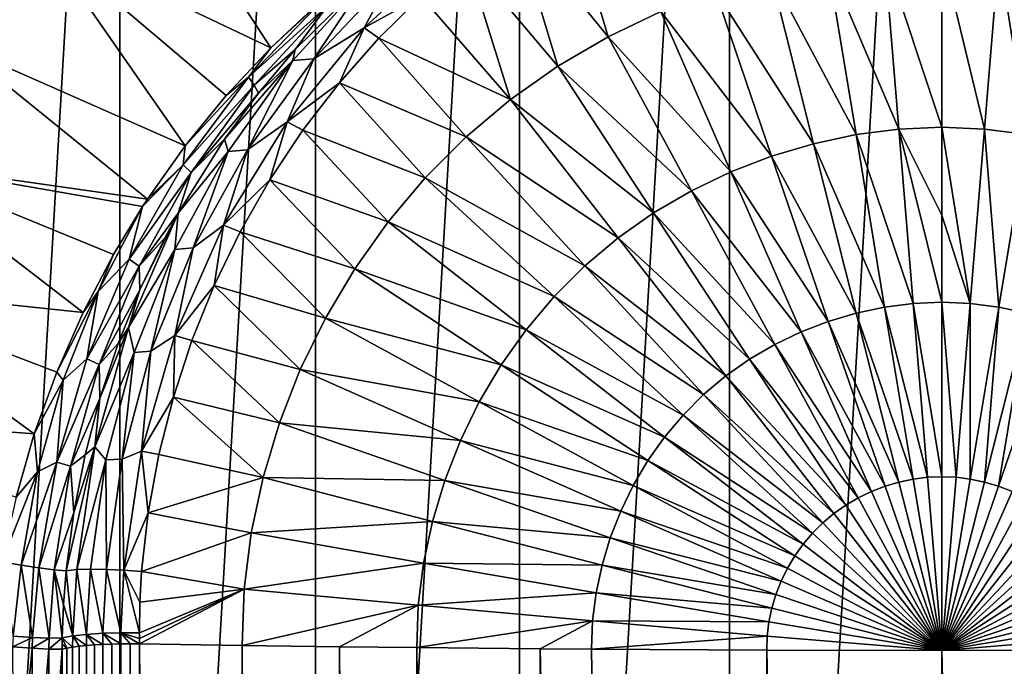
# Model space of a CAD drawing. Header units: metres. Extents: x -24 to 24, y -256 to 25.
# Tile 244 of 256: x -12 to 1, y 1 to 9. Entities that reach past the tile are written whole.
import ezdxf

# ---------------------------------------------------------------- set-up
doc = ezdxf.new("R2010")
doc.units = ezdxf.units.M
doc.layers.add('solid_DOMO_KURZ_SW0002', color=7, linetype='CONTINUOUS')

msp = doc.modelspace()

# ---------------------------------------------------------------- linework, layer by layer
at = {"layer": 'solid_DOMO_KURZ_SW0002'}
for points in [[(-2.754266, -23.589754), (0, 23.75), (0, -23.75)], [(-2.754266, -23.589754), (-2.754265, 23.589754), (0, 23.75)], [(0, 23.75), (2.754265, 23.589754), (0, -23.75)], [(-5.474641, -23.110405), (-5.47464, 23.110405), (-2.754265, 23.589754)], [(-2.754266, -23.589754), (-5.474641, -23.110405), (-2.754265, 23.589754)], [(2.754265, 23.589754), (2.754266, -23.589754), (0, -23.75)], [(-8.12075, -22.31851), (-8.12075, 22.31851), (-5.47464, 23.110405)], [(-5.474641, -23.110405), (-8.12075, -22.31851), (-5.47464, 23.110405)], [(-10.657049, -21.224745), (-10.657048, 21.224745), (-8.12075, 22.31851)], [(-8.12075, -22.31851), (-10.657049, -21.224745), (-8.12075, 22.31851)], [(-13.049229, -19.843893), (-13.049229, 19.843895), (-10.657048, 21.224745)], [(-10.657049, -21.224745), (-13.049229, -19.843893), (-10.657048, 21.224745)], [(-8.701678, 8.724977, 171.176529), (-10.446832, 11.407947, 169.842682), (-11.677403, 10.144742, 169.842682)], [(-8.701678, 8.724977, 171.176529), (-8.083434, 9.303952, 171.175613), (-10.446832, 11.407947, 169.842682)], [(-12.756199, 8.749681, 169.842682), (-11.677403, 10.144742, 169.842682), (-14.743877, 11.130702, 168.205948)], [(-4.896319, 10.786479, 171.291931), (-5.546958, 10.363211, 171.338394), (-4.325623, 8.868606, 171.303802)], [(-4.896319, 10.786479, 171.291931), (-4.325623, 8.868606, 171.303802), (-3.643983, 9.196095, 171.260635)], [(-5.546958, 10.363211, 171.338394), (-6.165727, 9.898358, 171.390656), (-4.977481, 8.487085, 171.354095)], [(-5.546958, 10.363211, 171.338394), (-4.977481, 8.487085, 171.354095), (-4.325623, 8.868606, 171.303802)], [(-9.812602, 7.452121, 171.17688), (-11.677403, 10.144742, 169.842682), (-12.756199, 8.749681, 169.842682)], [(-9.278824, 8.106821, 171.176941), (-8.701678, 8.724977, 171.176529), (-11.677403, 10.144742, 169.842682)], [(-9.812602, 7.452121, 171.17688), (-9.278824, 8.106821, 171.176941), (-11.677403, 10.144742, 169.842682)], [(-7.490358, 8.984321, 171.497406), (-6.750566, 9.393602, 171.448669), (-6.328822, 10.062613, 171.37207)], [(-7.137225, 9.649581, 171.365677), (-7.490358, 8.984321, 171.497406), (-6.328822, 10.062613, 171.37207)], [(-0.740236, 9.93504, 171.163406), (0, 7.695068, 171.238861), (0, 9.966744, 171.159241)], [(0.555574, 7.671106, 171.241989), (0.740236, 9.93504, 171.163406), (0, 9.966744, 171.159241)], [(0.555574, 7.671106, 171.241989), (0, 9.966744, 171.159241), (0, 7.695068, 171.238861)], [(-6.165727, 9.898358, 171.390656), (-6.750566, 9.393602, 171.448669), (-5.593507, 8.053291, 171.411255)], [(-6.165727, 9.898358, 171.390656), (-5.593507, 8.053291, 171.411255), (-4.977481, 8.487085, 171.354095)], [(-1.111562, 7.59936, 171.251389), (-1.481033, 9.839504, 171.175903), (-2.215955, 9.683186, 171.196457)], [(-0.555574, 7.671106, 171.241989), (-0.740236, 9.93504, 171.163406), (-1.481033, 9.839504, 171.175903)], [(-0.555574, 7.671106, 171.241989), (-1.481033, 9.839504, 171.175903), (-1.111562, 7.59936, 171.251389)], [(-0.555574, 7.671106, 171.241989), (0, 7.695068, 171.238861), (-0.740236, 9.93504, 171.163406)], [(1.111562, 7.599361, 171.251389), (0.740236, 9.93504, 171.163406), (0.555574, 7.671106, 171.241989)], [(1.111562, 7.599361, 171.251389), (1.481033, 9.839504, 171.175903), (0.740236, 9.93504, 171.163406)], [(-8.41534, 8.560273, 171.390121), (-8.140745, 8.581771, 171.492188), (-7.436873, 9.636761, 171.261871)], [(-8.41534, 8.560273, 171.390121), (-7.436873, 9.636761, 171.261871), (-8.382869, 8.702181, 171.323441)], [(-7.961918, 9.273252, 171.224243), (-8.382869, 8.702181, 171.323441), (-7.436873, 9.636761, 171.261871)], [(-7.137225, 9.649581, 171.365677), (-8.140745, 8.581771, 171.492188), (-7.490358, 8.984321, 171.497406)], [(-7.436873, 9.636761, 171.261871), (-8.140745, 8.581771, 171.492188), (-7.137225, 9.649581, 171.365677)], [(-1.663137, 7.482025, 171.266815), (-2.215955, 9.683186, 171.196457), (-2.938797, 9.46812, 171.224792)], [(-1.111562, 7.59936, 171.251389), (-2.215955, 9.683186, 171.196457), (-1.663137, 7.482025, 171.266815)], [(-2.205647, 7.320619, 171.288071), (-2.938797, 9.46812, 171.224792), (-3.643983, 9.196095, 171.260635)], [(-1.663137, 7.482025, 171.266815), (-2.938797, 9.46812, 171.224792), (-2.205647, 7.320619, 171.288071)], [(-8.988008, 8.346245, 171.199936), (-8.001971, 9.374659, 171.175461), (-8.701678, 8.724977, 171.176529)], [(-8.988008, 8.346245, 171.199936), (-7.961918, 9.273252, 171.224243), (-8.001971, 9.374659, 171.175461)], [(-8.701678, 8.724977, 171.176529), (-8.001971, 9.374659, 171.175461), (-8.083434, 9.303952, 171.175613)], [(-7.490358, 8.984321, 171.497406), (-7.299886, 8.850412, 171.512375), (-6.750566, 9.393602, 171.448669)], [(-6.750566, 9.393602, 171.448669), (-7.299886, 8.850412, 171.512375), (-5.593507, 8.053291, 171.411255)], [(-8.988008, 8.346245, 171.199936), (-8.915983, 8.241233, 171.270691), (-7.961918, 9.273252, 171.224243)], [(-7.961918, 9.273252, 171.224243), (-8.915983, 8.241233, 171.270691), (-8.382869, 8.702181, 171.323441)], [(-2.734906, 7.116479, 171.314972), (-3.643983, 9.196095, 171.260635), (-4.325623, 8.868606, 171.303802)], [(-2.205647, 7.320619, 171.288071), (-3.643983, 9.196095, 171.260635), (-2.734906, 7.116479, 171.314972)], [(-8.490273, 7.764207, 171.644318), (-7.811756, 8.270532, 171.581619), (-7.490358, 8.984321, 171.497406)], [(-8.140745, 8.581771, 171.492188), (-8.490273, 7.764207, 171.644318), (-7.490358, 8.984321, 171.497406)], [(-7.490358, 8.984321, 171.497406), (-7.811756, 8.270532, 171.581619), (-7.299886, 8.850412, 171.512375)], [(-7.299886, 8.850412, 171.512375), (-7.811756, 8.270532, 171.581619), (-6.168411, 7.569707, 171.47496)], [(-7.299886, 8.850412, 171.512375), (-6.168411, 7.569707, 171.47496), (-5.593507, 8.053291, 171.411255)], [(-3.246499, 6.870718, 171.347366), (-4.325623, 8.868606, 171.303802), (-4.977481, 8.487085, 171.354095)], [(-2.734906, 7.116479, 171.314972), (-4.325623, 8.868606, 171.303802), (-3.246499, 6.870718, 171.347366)], [(-10.301071, 6.763355, 171.176376), (-12.756199, 8.749681, 169.842682), (-13.669196, 7.240898, 169.842682)], [(-10.301071, 6.763355, 171.176376), (-9.812602, 7.452121, 171.17688), (-12.756199, 8.749681, 169.842682)], [(-8.988008, 8.346245, 171.199936), (-8.701678, 8.724977, 171.176529), (-9.278824, 8.106821, 171.176941)], [(-8.915983, 8.241233, 171.270691), (-8.859983, 8.137816, 171.36351), (-8.382869, 8.702181, 171.323441)], [(-8.41534, 8.560273, 171.390121), (-8.382869, 8.702181, 171.323441), (-8.859983, 8.137816, 171.36351)], [(-8.41534, 8.560273, 171.390121), (-8.859983, 8.137816, 171.36351), (-9.302205, 7.54158, 171.407745)], [(-9.254091, 7.379467, 171.53421), (-8.41534, 8.560273, 171.390121), (-9.302205, 7.54158, 171.407745)], [(-9.254091, 7.379467, 171.53421), (-9.001821, 7.403415, 171.635635), (-8.41534, 8.560273, 171.390121)], [(-8.140745, 8.581771, 171.492188), (-9.001821, 7.403415, 171.635635), (-8.490273, 7.764207, 171.644318)], [(-8.41534, 8.560273, 171.390121), (-9.001821, 7.403415, 171.635635), (-8.140745, 8.581771, 171.492188)], [(-3.735744, 6.584406, 171.385101), (-4.977481, 8.487085, 171.354095), (-5.593507, 8.053291, 171.411255)], [(-3.246499, 6.870718, 171.347366), (-4.977481, 8.487085, 171.354095), (-3.735744, 6.584406, 171.385101)], [(-9.836853, 7.208849, 171.233871), (-8.988008, 8.346245, 171.199936), (-9.812602, 7.452121, 171.17688)], [(-9.836853, 7.208849, 171.233871), (-8.915983, 8.241233, 171.270691), (-8.988008, 8.346245, 171.199936)], [(-8.988008, 8.346245, 171.199936), (-9.278824, 8.106821, 171.176941), (-9.812602, 7.452121, 171.17688)], [(-9.836853, 7.208849, 171.233871), (-9.733488, 7.107955, 171.328781), (-8.915983, 8.241233, 171.270691)], [(-8.915983, 8.241233, 171.270691), (-9.733488, 7.107955, 171.328781), (-8.859983, 8.137816, 171.36351)], [(-8.490273, 7.764207, 171.644318), (-8.283859, 7.656342, 171.656052), (-7.811756, 8.270532, 171.581619)], [(-7.811756, 8.270532, 171.581619), (-8.283859, 7.656342, 171.656052), (-6.698144, 7.039859, 171.544739)], [(-7.811756, 8.270532, 171.581619), (-6.698144, 7.039859, 171.544739), (-6.168411, 7.569707, 171.47496)], [(-9.733488, 7.107955, 171.328781), (-9.302205, 7.54158, 171.407745), (-8.859983, 8.137816, 171.36351)], [(-4.198104, 6.258858, 171.427994), (-5.593507, 8.053291, 171.411255), (-6.168411, 7.569707, 171.47496)], [(-3.735744, 6.584406, 171.385101), (-5.593507, 8.053291, 171.411255), (-4.198104, 6.258858, 171.427994)], [(-9.313276, 6.425645, 171.809219), (-8.713522, 7.011111, 171.735153), (-8.490273, 7.764207, 171.644318)], [(-9.001821, 7.403415, 171.635635), (-9.313276, 6.425645, 171.809219), (-8.490273, 7.764207, 171.644318)], [(-8.490273, 7.764207, 171.644318), (-8.713522, 7.011111, 171.735153), (-8.283859, 7.656342, 171.656052)], [(-0.555574, 7.671106, 171.241989), (-1.111562, 7.59936, 171.251389), (-0.37053, 5.410729, 171.382629)], [(-0.555574, 7.671106, 171.241989), (0, 6.552762, 171.302414), (0, 7.695068, 171.238861)], [(-0.555574, 7.671106, 171.241989), (0, 5.426497, 171.380554), (0, 6.552762, 171.302414)], [(-0.555574, 7.671106, 171.241989), (-0.37053, 5.410729, 171.382629), (0, 5.426497, 171.380554)], [(0, 7.695068, 171.238861), (0, 6.552762, 171.302414), (0.37053, 5.410729, 171.382629)], [(0.555574, 7.671106, 171.241989), (0, 7.695068, 171.238861), (0.37053, 5.410729, 171.382629)], [(0.555574, 7.671106, 171.241989), (0.37053, 5.410729, 171.382629), (0.741332, 5.36286, 171.388901)], [(1.111562, 7.599361, 171.251389), (0.555574, 7.671106, 171.241989), (0.741332, 5.36286, 171.388901)], [(-9.254091, 7.379467, 171.53421), (-9.302205, 7.54158, 171.407745), (-9.900978, 6.582527, 171.482269)], [(-9.733488, 7.107955, 171.328781), (-9.900978, 6.582527, 171.482269), (-9.302205, 7.54158, 171.407745)], [(-8.283859, 7.656342, 171.656052), (-8.713522, 7.011111, 171.735153), (-7.179883, 6.468224, 171.62001)], [(-8.283859, 7.656342, 171.656052), (-7.179883, 6.468224, 171.62001), (-6.698144, 7.039859, 171.544739)], [(-4.629604, 5.895932, 171.4758), (-6.168411, 7.569707, 171.47496), (-6.698144, 7.039859, 171.544739)], [(-4.198104, 6.258858, 171.427994), (-6.168411, 7.569707, 171.47496), (-4.629604, 5.895932, 171.4758)], [(-1.111562, 7.59936, 171.251389), (-1.663137, 7.482025, 171.266815), (-0.741332, 5.36286, 171.388901)], [(-1.111562, 7.59936, 171.251389), (-0.741332, 5.36286, 171.388901), (-0.37053, 5.410729, 171.382629)], [(1.111562, 7.599361, 171.251389), (0.741332, 5.36286, 171.388901), (1.109191, 5.284599, 171.3992)], [(-9.836853, 7.208849, 171.233871), (-9.812602, 7.452121, 171.17688), (-10.301071, 6.763355, 171.176376)], [(-1.663137, 7.482025, 171.266815), (-2.205647, 7.320619, 171.288071), (-1.109191, 5.284598, 171.3992)], [(-1.663137, 7.482025, 171.266815), (-1.109191, 5.284598, 171.3992), (-0.741332, 5.36286, 171.388901)], [(-9.943421, 6.111023, 171.691498), (-9.709659, 6.13273, 171.793015), (-9.254091, 7.379467, 171.53421)], [(-9.943421, 6.111023, 171.691498), (-9.254091, 7.379467, 171.53421), (-9.900978, 6.582527, 171.482269)], [(-9.001821, 7.403415, 171.635635), (-9.709659, 6.13273, 171.793015), (-9.313276, 6.425645, 171.809219)], [(-9.254091, 7.379467, 171.53421), (-9.709659, 6.13273, 171.793015), (-9.001821, 7.403415, 171.635635)], [(-2.205647, 7.320619, 171.288071), (-2.734906, 7.116479, 171.314972), (-1.471003, 5.176956, 171.413376)], [(-2.205647, 7.320619, 171.288071), (-1.471003, 5.176956, 171.413376), (-1.109191, 5.284598, 171.3992)], [(-11.13502, 5.293879, 171.173996), (-13.669196, 7.240898, 169.842682), (-14.40453, 5.638002, 169.842682)], [(-10.363708, 6.66749, 171.17627), (-10.301071, 6.763355, 171.176376), (-13.669196, 7.240898, 169.842682)], [(-10.742453, 6.043049, 171.175415), (-10.363708, 6.66749, 171.17627), (-13.669196, 7.240898, 169.842682)], [(-11.13502, 5.293879, 171.173996), (-10.742453, 6.043049, 171.175415), (-13.669196, 7.240898, 169.842682)], [(-10.538626, 5.983136, 171.276688), (-9.836853, 7.208849, 171.233871), (-10.363708, 6.66749, 171.17627)], [(-10.538626, 5.983136, 171.276688), (-9.733488, 7.107955, 171.328781), (-9.836853, 7.208849, 171.233871)], [(-9.836853, 7.208849, 171.233871), (-10.301071, 6.763355, 171.176376), (-10.363708, 6.66749, 171.17627)], [(-10.538626, 5.983136, 171.276688), (-10.406092, 5.893397, 171.397247), (-9.733488, 7.107955, 171.328781)], [(-9.733488, 7.107955, 171.328781), (-10.406092, 5.893397, 171.397247), (-9.900978, 6.582527, 171.482269)], [(-5.027205, 5.498274, 171.528168), (-6.698144, 7.039859, 171.544739), (-7.179883, 6.468224, 171.62001)], [(-4.629604, 5.895932, 171.4758), (-6.698144, 7.039859, 171.544739), (-5.027205, 5.498274, 171.528168)], [(-2.734906, 7.116479, 171.314972), (-3.246499, 6.870718, 171.347366), (-1.823979, 5.04082, 171.431305)], [(-2.734906, 7.116479, 171.314972), (-1.823979, 5.04082, 171.431305), (-1.471003, 5.176956, 171.413376)], [(-9.313276, 6.425645, 171.809219), (-9.097888, 6.339204, 171.818268), (-8.713522, 7.011111, 171.735153)], [(-8.713522, 7.011111, 171.735153), (-9.097888, 6.339204, 171.818268), (-7.611589, 5.859776, 171.700104)], [(-8.713522, 7.011111, 171.735153), (-7.611589, 5.859776, 171.700104), (-7.179883, 6.468224, 171.62001)], [(-3.246499, 6.870718, 171.347366), (-3.735744, 6.584406, 171.385101), (-2.165175, 4.87693, 171.452896)], [(-3.246499, 6.870718, 171.347366), (-2.165175, 4.87693, 171.452896), (-1.823979, 5.04082, 171.431305)], [(-10.937686, 5.565141, 171.196686), (-10.363708, 6.66749, 171.17627), (-10.742453, 6.043049, 171.175415)], [(-10.538626, 5.983136, 171.276688), (-10.363708, 6.66749, 171.17627), (-10.937686, 5.565141, 171.196686)], [(-10.544218, 5.099659, 171.668121), (-9.900978, 6.582527, 171.482269), (-10.397255, 5.587843, 171.563187)], [(-9.943421, 6.111023, 171.691498), (-9.900978, 6.582527, 171.482269), (-10.544218, 5.099659, 171.668121)], [(-10.406092, 5.893397, 171.397247), (-10.072849, 6.263824, 171.507828), (-9.900978, 6.582527, 171.482269)], [(-9.900978, 6.582527, 171.482269), (-10.072849, 6.263824, 171.507828), (-10.397255, 5.587843, 171.563187)], [(-3.735744, 6.584406, 171.385101), (-4.198104, 6.258858, 171.427994), (-2.49147, 4.685996, 171.478058)], [(-3.735744, 6.584406, 171.385101), (-2.49147, 4.685996, 171.478058), (-2.165175, 4.87693, 171.452896)], [(0, 6.552762, 171.302414), (0, 5.426497, 171.380554), (0.37053, 5.410729, 171.382629)], [(-9.94645, 4.993062, 171.988312), (-9.435027, 5.644361, 171.904831), (-9.313276, 6.425645, 171.809219)], [(-9.709659, 6.13273, 171.793015), (-9.94645, 4.993062, 171.988312), (-9.313276, 6.425645, 171.809219)], [(-9.313276, 6.425645, 171.809219), (-9.435027, 5.644361, 171.904831), (-9.097888, 6.339204, 171.818268)], [(-5.388783, 5.069245, 171.584656), (-7.179883, 6.468224, 171.62001), (-7.611589, 5.859776, 171.700104)], [(-5.027205, 5.498274, 171.528168), (-7.179883, 6.468224, 171.62001), (-5.388783, 5.069245, 171.584656)], [(-10.406092, 5.893397, 171.397247), (-10.397255, 5.587843, 171.563187), (-10.072849, 6.263824, 171.507828)], [(-9.097888, 6.339204, 171.818268), (-9.435027, 5.644361, 171.904831), (-7.991526, 5.219505, 171.784393)], [(-9.097888, 6.339204, 171.818268), (-7.991526, 5.219505, 171.784393), (-7.611589, 5.859776, 171.700104)], [(-4.198104, 6.258858, 171.427994), (-4.629604, 5.895932, 171.4758), (-2.799836, 4.468891, 171.506653)], [(-4.198104, 6.258858, 171.427994), (-2.799836, 4.468891, 171.506653), (-2.49147, 4.685996, 171.478058)], [(-9.709659, 6.13273, 171.793015), (-10.254958, 4.788578, 171.961517), (-9.94645, 4.993062, 171.988312)], [(-9.943421, 6.111023, 171.691498), (-10.254958, 4.788578, 171.961517), (-9.709659, 6.13273, 171.793015)], [(-10.937686, 5.565141, 171.196686), (-10.742453, 6.043049, 171.175415), (-11.13502, 5.293879, 171.173996)], [(-10.474722, 4.772737, 171.85936), (-9.943421, 6.111023, 171.691498), (-10.544218, 5.099659, 171.668121)], [(-10.474722, 4.772737, 171.85936), (-10.254958, 4.788578, 171.961517), (-9.943421, 6.111023, 171.691498)], [(-11.08661, 4.689773, 171.327393), (-10.406092, 5.893397, 171.397247), (-10.538626, 5.983136, 171.276688)], [(-11.08661, 4.689773, 171.327393), (-10.538626, 5.983136, 171.276688), (-10.937686, 5.565141, 171.196686)], [(-11.08661, 4.689773, 171.327393), (-10.928251, 4.61727, 171.474625), (-10.406092, 5.893397, 171.397247)], [(-10.406092, 5.893397, 171.397247), (-10.928251, 4.61727, 171.474625), (-10.397255, 5.587843, 171.563187)], [(-4.629604, 5.895932, 171.4758), (-5.027205, 5.498274, 171.528168), (-3.087625, 4.226855, 171.538544)], [(-4.629604, 5.895932, 171.4758), (-3.087625, 4.226855, 171.538544), (-2.799836, 4.468891, 171.506653)], [(-5.712803, 4.612582, 171.644775), (-7.611589, 5.859776, 171.700104), (-7.991526, 5.219505, 171.784393)], [(-5.388783, 5.069245, 171.584656), (-7.611589, 5.859776, 171.700104), (-5.712803, 4.612582, 171.644775)], [(-11.767582, 3.719489, 171.169571), (-14.40453, 5.638002, 169.842682), (-14.952641, 3.961826, 169.842682)], [(-11.477166, 4.518535, 171.172089), (-11.13502, 5.293879, 171.173996), (-14.40453, 5.638002, 169.842682)], [(-11.767582, 3.719489, 171.169571), (-11.477166, 4.518535, 171.172089), (-14.40453, 5.638002, 169.842682)], [(-9.94645, 4.993062, 171.988312), (-9.723983, 4.928857, 171.994553), (-9.435027, 5.644361, 171.904831)], [(-9.435027, 5.644361, 171.904831), (-9.723983, 4.928857, 171.994553), (-8.317864, 4.552078, 171.872238)], [(-9.435027, 5.644361, 171.904831), (-8.317864, 4.552078, 171.872238), (-7.991526, 5.219505, 171.784393)], [(-10.937686, 5.565141, 171.196686), (-11.13502, 5.293879, 171.173996), (-11.477166, 4.518535, 171.172089)], [(-11.392631, 4.41332, 171.221695), (-10.937686, 5.565141, 171.196686), (-11.477166, 4.518535, 171.172089)], [(-11.08661, 4.689773, 171.327393), (-10.937686, 5.565141, 171.196686), (-11.392631, 4.41332, 171.221695)], [(-10.928251, 4.61727, 171.474625), (-10.678818, 4.890928, 171.621735), (-10.397255, 5.587843, 171.563187)], [(-10.544218, 5.099659, 171.668121), (-10.397255, 5.587843, 171.563187), (-10.678818, 4.890928, 171.621735)], [(-5.027205, 5.498274, 171.528168), (-5.388783, 5.069245, 171.584656), (-3.352805, 3.96165, 171.573456)], [(-5.027205, 5.498274, 171.528168), (-3.352805, 3.96165, 171.573456), (-3.087625, 4.226855, 171.538544)], [(-0.37053, 5.410729, 171.382629), (-0.741332, 5.36286, 171.388901), (-0.185244, 3.155606, 171.585281)], [(-0.37053, 5.410729, 171.382629), (0, 3.162734, 171.58432), (0, 5.426497, 171.380554)], [(-0.37053, 5.410729, 171.382629), (-0.185244, 3.155606, 171.585281), (0, 3.162734, 171.58432)], [(0, 5.426497, 171.380554), (0, 3.162734, 171.58432), (0.185244, 3.155606, 171.585281)], [(0.37053, 5.410729, 171.382629), (0, 5.426497, 171.380554), (0.185244, 3.155606, 171.585281)], [(0.37053, 5.410729, 171.382629), (0.185244, 3.155606, 171.585281), (0.370624, 3.131666, 171.588425)], [(0.741332, 5.36286, 171.388901), (0.37053, 5.410729, 171.382629), (0.370624, 3.131666, 171.588425)], [(-1.109191, 5.284598, 171.3992), (-1.471003, 5.176956, 171.413376), (-0.554531, 3.092538, 171.593582)], [(-0.741332, 5.36286, 171.388901), (-1.109191, 5.284598, 171.3992), (-0.370624, 3.131666, 171.588425)], [(-1.109191, 5.284598, 171.3992), (-0.554531, 3.092538, 171.593582), (-0.370624, 3.131666, 171.588425)], [(-0.741332, 5.36286, 171.388901), (-0.370624, 3.131666, 171.588425), (-0.185244, 3.155606, 171.585281)], [(0.741332, 5.36286, 171.388901), (0.370624, 3.131666, 171.588425), (0.554531, 3.092538, 171.593582)], [(1.109191, 5.284599, 171.3992), (0.741332, 5.36286, 171.388901), (0.554531, 3.092538, 171.593582)], [(1.109191, 5.284599, 171.3992), (0.554531, 3.092538, 171.593582), (0.735415, 3.038724, 171.600662)], [(1.471003, 5.176957, 171.413376), (1.109191, 5.284599, 171.3992), (0.735415, 3.038724, 171.600662)], [(-5.997958, 4.13203, 171.708023), (-7.991526, 5.219505, 171.784393), (-8.317864, 4.552078, 171.872238)], [(-5.712803, 4.612582, 171.644775), (-7.991526, 5.219505, 171.784393), (-5.997958, 4.13203, 171.708023)], [(-1.471003, 5.176956, 171.413376), (-1.823979, 5.04082, 171.431305), (-0.735415, 3.038724, 171.600662)], [(-1.471003, 5.176956, 171.413376), (-0.735415, 3.038724, 171.600662), (-0.554531, 3.092538, 171.593582)], [(1.471003, 5.176957, 171.413376), (0.735415, 3.038724, 171.600662), (0.911883, 2.970668, 171.609634)], [(-10.984623, 3.549135, 171.864487), (-10.544218, 5.099659, 171.668121), (-10.916178, 4.17573, 171.683243)], [(-10.474722, 4.772737, 171.85936), (-10.544218, 5.099659, 171.668121), (-10.984623, 3.549135, 171.864487)], [(-10.544218, 5.099659, 171.668121), (-10.678818, 4.890928, 171.621735), (-10.916178, 4.17573, 171.683243)], [(-10.379347, 3.492072, 172.17836), (-9.963499, 4.195619, 172.087082), (-9.94645, 4.993062, 171.988312)], [(-10.254958, 4.788578, 171.961517), (-10.379347, 3.492072, 172.17836), (-9.94645, 4.993062, 171.988312)], [(-9.94645, 4.993062, 171.988312), (-9.963499, 4.195619, 172.087082), (-9.723983, 4.928857, 171.994553)], [(-5.388783, 5.069245, 171.584656), (-5.712803, 4.612582, 171.644775), (-3.59396, 3.67552, 171.61113)], [(-5.388783, 5.069245, 171.584656), (-3.59396, 3.67552, 171.61113), (-3.352805, 3.96165, 171.573456)], [(-1.823979, 5.04082, 171.431305), (-2.165175, 4.87693, 171.452896), (-0.911883, 2.970668, 171.609634)], [(-1.823979, 5.04082, 171.431305), (-0.911883, 2.970668, 171.609634), (-0.735415, 3.038724, 171.600662)], [(-10.928251, 4.61727, 171.474625), (-10.916178, 4.17573, 171.683243), (-10.678818, 4.890928, 171.621735)], [(-9.723983, 4.928857, 171.994553), (-9.963499, 4.195619, 172.087082), (-8.588584, 3.861989, 171.963074)], [(-9.723983, 4.928857, 171.994553), (-8.588584, 3.861989, 171.963074), (-8.317864, 4.552078, 171.872238)], [(-2.165175, 4.87693, 171.452896), (-2.49147, 4.685996, 171.478058), (-1.082461, 2.888737, 171.620422)], [(-2.165175, 4.87693, 171.452896), (-1.082461, 2.888737, 171.620422), (-0.911883, 2.970668, 171.609634)], [(-10.841039, 3.383356, 172.03566), (-10.474722, 4.772737, 171.85936), (-10.984623, 3.549135, 171.864487)], [(-10.841039, 3.383356, 172.03566), (-10.630231, 3.390756, 172.138824), (-10.474722, 4.772737, 171.85936)], [(-10.254958, 4.788578, 171.961517), (-10.630231, 3.390756, 172.138824), (-10.379347, 3.492072, 172.17836)], [(-10.474722, 4.772737, 171.85936), (-10.630231, 3.390756, 172.138824), (-10.254958, 4.788578, 171.961517)], [(-11.476908, 3.348962, 171.384811), (-10.928251, 4.61727, 171.474625), (-11.08661, 4.689773, 171.327393)], [(-11.476908, 3.348962, 171.384811), (-11.08661, 4.689773, 171.327393), (-11.392631, 4.41332, 171.221695)], [(-11.476908, 3.348962, 171.384811), (-11.296994, 3.298656, 171.559448), (-10.928251, 4.61727, 171.474625)], [(-10.928251, 4.61727, 171.474625), (-11.296994, 3.298656, 171.559448), (-10.916178, 4.17573, 171.683243)], [(-5.712803, 4.612582, 171.644775), (-5.997958, 4.13203, 171.708023), (-3.810063, 3.370955, 171.65123)], [(-5.712803, 4.612582, 171.644775), (-3.810063, 3.370955, 171.65123), (-3.59396, 3.67552, 171.61113)], [(-2.49147, 4.685996, 171.478058), (-2.799836, 4.468891, 171.506653), (-1.245591, 2.793287, 171.632996)], [(-2.49147, 4.685996, 171.478058), (-1.245591, 2.793287, 171.632996), (-1.082461, 2.888737, 171.620422)], [(-11.392631, 4.41332, 171.221695), (-11.477166, 4.518535, 171.172089), (-11.767582, 3.719489, 171.169571)], [(-6.242874, 3.631096, 171.773972), (-8.317864, 4.552078, 171.872238), (-8.588584, 3.861989, 171.963074)], [(-5.997958, 4.13203, 171.708023), (-8.317864, 4.552078, 171.872238), (-6.242874, 3.631096, 171.773972)], [(-11.725852, 3.225518, 171.250793), (-11.392631, 4.41332, 171.221695), (-11.767582, 3.719489, 171.169571)], [(-11.476908, 3.348962, 171.384811), (-11.392631, 4.41332, 171.221695), (-11.725852, 3.225518, 171.250793)], [(-2.799836, 4.468891, 171.506653), (-3.087625, 4.226855, 171.538544), (-1.399758, 2.684752, 171.647278)], [(-2.799836, 4.468891, 171.506653), (-1.399758, 2.684752, 171.647278), (-1.245591, 2.793287, 171.632996)], [(-3.087625, 4.226855, 171.538544), (-3.352805, 3.96165, 171.573456), (-1.543639, 2.563751, 171.663223)], [(-3.087625, 4.226855, 171.538544), (-1.543639, 2.563751, 171.663223), (-1.399758, 2.684752, 171.647278)], [(-11.296994, 3.298656, 171.559448), (-11.108394, 3.444519, 171.747528), (-10.916178, 4.17573, 171.683243)], [(-10.984623, 3.549135, 171.864487), (-10.916178, 4.17573, 171.683243), (-11.108394, 3.444519, 171.747528)], [(-10.379347, 3.492072, 172.17836), (-10.152275, 3.448693, 172.181976), (-9.963499, 4.195619, 172.087082)], [(-9.963499, 4.195619, 172.087082), (-10.152275, 3.448693, 172.181976), (-8.801499, 3.153928, 172.05629)], [(-9.963499, 4.195619, 172.087082), (-8.801499, 3.153928, 172.05629), (-8.588584, 3.861989, 171.963074)], [(-5.997958, 4.13203, 171.708023), (-6.242874, 3.631096, 171.773972), (-4.000241, 3.050457, 171.69342)], [(-5.997958, 4.13203, 171.708023), (-4.000241, 3.050457, 171.69342), (-3.810063, 3.370955, 171.65123)], [(-12.005054, 2.899054, 171.166367), (-11.767582, 3.719489, 171.169571), (-14.952641, 3.961826, 169.842682)], [(-3.352805, 3.96165, 171.573456), (-3.59396, 3.67552, 171.61113), (-1.676217, 2.431165, 171.680679)], [(-3.352805, 3.96165, 171.573456), (-1.676217, 2.431165, 171.680679), (-1.543639, 2.563751, 171.663223)], [(-6.446034, 3.113158, 171.842148), (-8.588584, 3.861989, 171.963074), (-8.801499, 3.153928, 172.05629)], [(-6.242874, 3.631096, 171.773972), (-8.588584, 3.861989, 171.963074), (-6.446034, 3.113158, 171.842148)], [(-11.725852, 3.225518, 171.250793), (-11.767582, 3.719489, 171.169571), (-12.005054, 2.899054, 171.166367)], [(-6.242874, 3.631096, 171.773972), (-6.446034, 3.113158, 171.842148), (-4.163577, 2.716366, 171.737396)], [(-6.242874, 3.631096, 171.773972), (-4.163577, 2.716366, 171.737396), (-4.000241, 3.050457, 171.69342)], [(-3.59396, 3.67552, 171.61113), (-3.810063, 3.370955, 171.65123), (-1.796784, 2.288116, 171.699509)], [(-3.59396, 3.67552, 171.61113), (-1.796784, 2.288116, 171.699509), (-1.676217, 2.431165, 171.680679)], [(-10.984623, 3.549135, 171.864487), (-11.353654, 1.943287, 171.883713), (-11.215572, 1.956681, 172.069489)], [(-10.984623, 3.549135, 171.864487), (-11.254499, 2.699537, 171.814423), (-11.353654, 1.943287, 171.883713)], [(-10.984623, 3.549135, 171.864487), (-11.108394, 3.444519, 171.747528), (-11.254499, 2.699537, 171.814423)], [(-10.841039, 3.383356, 172.03566), (-10.984623, 3.549135, 171.864487), (-11.215572, 1.956681, 172.069489)], [(-10.630231, 3.390756, 172.138824), (-10.605229, 1.949088, 172.376953), (-10.379347, 3.492072, 172.17836)], [(-10.379347, 3.492072, 172.17836), (-10.605229, 1.949088, 172.376953), (-10.289433, 2.692433, 172.278824)], [(-10.379347, 3.492072, 172.17836), (-10.289433, 2.692433, 172.278824), (-10.152275, 3.448693, 172.181976)], [(-10.152275, 3.448693, 172.181976), (-10.289433, 2.692433, 172.278824), (-8.801499, 3.153928, 172.05629)], [(-11.476908, 3.348962, 171.384811), (-11.936514, 2.015512, 171.283325), (-11.708555, 1.980613, 171.447769)], [(-11.476908, 3.348962, 171.384811), (-11.725852, 3.225518, 171.250793), (-11.936514, 2.015512, 171.283325)], [(-11.476908, 3.348962, 171.384811), (-11.708555, 1.980613, 171.447769), (-11.296994, 3.298656, 171.559448)], [(-11.296994, 3.298656, 171.559448), (-11.254499, 2.699537, 171.814423), (-11.108394, 3.444519, 171.747528)], [(-10.841039, 3.383356, 172.03566), (-11.215572, 1.956681, 172.069489), (-11.037974, 1.96225, 172.218765)], [(-10.841039, 3.383356, 172.03566), (-11.037974, 1.96225, 172.218765), (-10.830731, 1.959672, 172.323166)], [(-10.841039, 3.383356, 172.03566), (-10.830731, 1.959672, 172.323166), (-10.630231, 3.390756, 172.138824)], [(-10.630231, 3.390756, 172.138824), (-10.830731, 1.959672, 172.323166), (-10.605229, 1.949088, 172.376953)], [(-3.810063, 3.370955, 171.65123), (-4.000241, 3.050457, 171.69342), (-1.904825, 2.135851, 171.719559)], [(-3.810063, 3.370955, 171.65123), (-1.904825, 2.135851, 171.719559), (-1.796784, 2.288116, 171.699509)], [(-11.725852, 3.225518, 171.250793), (-12.005054, 2.899054, 171.166367), (-12.188408, 2.059814, 171.162277)], [(-11.725852, 3.225518, 171.250793), (-12.188408, 2.059814, 171.162277), (-11.936514, 2.015512, 171.283325)], [(-11.296994, 3.298656, 171.559448), (-11.708555, 1.980613, 171.447769), (-11.512045, 1.956277, 171.650299)], [(-11.296994, 3.298656, 171.559448), (-11.512045, 1.956277, 171.650299), (-11.254499, 2.699537, 171.814423)], [(-10.289433, 2.692433, 172.278824), (-8.95432, 2.43312, 172.151184), (-8.801499, 3.153928, 172.05629)], [(-6.605808, 2.581735, 171.912109), (-8.801499, 3.153928, 172.05629), (-8.95432, 2.43312, 172.151184)], [(-6.446034, 3.113158, 171.842148), (-8.801499, 3.153928, 172.05629), (-6.605808, 2.581735, 171.912109)], [(-6.446034, 3.113158, 171.842148), (-6.605808, 2.581735, 171.912109), (-4.299061, 2.370936, 171.782867)], [(-6.446034, 3.113158, 171.842148), (-4.299061, 2.370936, 171.782867), (-4.163577, 2.716366, 171.737396)], [(-0.554531, 3.092538, 171.593582), (-0.735415, 3.038724, 171.600662), (0, 0.909153, 171.849655)], [(-0.370624, 3.131666, 171.588425), (-0.554531, 3.092538, 171.593582), (0, 0.909153, 171.849655)], [(-0.185244, 3.155606, 171.585281), (-0.370624, 3.131666, 171.588425), (0, 0.909153, 171.849655)], [(-0.185244, 3.155606, 171.585281), (0, 0.909153, 171.849655), (0, 3.162734, 171.58432)], [(0.185244, 3.155606, 171.585281), (0, 3.162734, 171.58432), (0, 0.909153, 171.849655)], [(0.370624, 3.131666, 171.588425), (0.185244, 3.155606, 171.585281), (0, 0.909153, 171.849655)], [(0.554531, 3.092538, 171.593582), (0.370624, 3.131666, 171.588425), (0, 0.909153, 171.849655)], [(0.735415, 3.038724, 171.600662), (0.554531, 3.092538, 171.593582), (0, 0.909153, 171.849655)], [(-4.000241, 3.050457, 171.69342), (-4.163577, 2.716366, 171.737396), (-1.999903, 1.975619, 171.740646)], [(-4.000241, 3.050457, 171.69342), (-1.999903, 1.975619, 171.740646), (-1.904825, 2.135851, 171.719559)], [(-0.911883, 2.970668, 171.609634), (-1.082461, 2.888737, 171.620422), (0, 0.909153, 171.849655)], [(-0.735415, 3.038724, 171.600662), (-0.911883, 2.970668, 171.609634), (0, 0.909153, 171.849655)], [(0.911883, 2.970668, 171.609634), (0.735415, 3.038724, 171.600662), (0, 0.909153, 171.849655)], [(1.082461, 2.888737, 171.620422), (0.911883, 2.970668, 171.609634), (0, 0.909153, 171.849655)], [(-1.082461, 2.888737, 171.620422), (-1.245591, 2.793287, 171.632996), (0, 0.909153, 171.849655)], [(1.245591, 2.793287, 171.632996), (1.082461, 2.888737, 171.620422), (0, 0.909153, 171.849655)], [(-11.512045, 1.956277, 171.650299), (-11.353654, 1.943287, 171.883713), (-11.254499, 2.699537, 171.814423)], [(-10.605229, 1.949088, 172.376953), (-10.375583, 1.931561, 172.377335), (-10.289433, 2.692433, 172.278824)], [(-10.289433, 2.692433, 172.278824), (-10.375583, 1.931561, 172.377335), (-8.95432, 2.43312, 172.151184)], [(-4.163577, 2.716366, 171.737396), (-4.299061, 2.370936, 171.782867), (-2.08156, 1.808591, 171.762634)], [(-4.163577, 2.716366, 171.737396), (-2.08156, 1.808591, 171.762634), (-1.999903, 1.975619, 171.740646)], [(-1.399758, 2.684752, 171.647278), (-1.543639, 2.563751, 171.663223), (0, 0.909153, 171.849655)], [(-1.245591, 2.793287, 171.632996), (-1.399758, 2.684752, 171.647278), (0, 0.909153, 171.849655)], [(1.399758, 2.684752, 171.647278), (1.245591, 2.793287, 171.632996), (0, 0.909153, 171.849655)], [(1.543639, 2.563751, 171.663223), (1.399758, 2.684752, 171.647278), (0, 0.909153, 171.849655)], [(-6.605808, 2.581735, 171.912109), (-8.95432, 2.43312, 172.151184), (-6.720483, 2.040748, 171.983322)], [(-6.605808, 2.581735, 171.912109), (-6.720483, 2.040748, 171.983322), (-4.405605, 2.016514, 171.829529)], [(-6.605808, 2.581735, 171.912109), (-4.405605, 2.016514, 171.829529), (-4.299061, 2.370936, 171.782867)], [(-1.543639, 2.563751, 171.663223), (-1.676217, 2.431165, 171.680679), (0, 0.909153, 171.849655)], [(1.676217, 2.431165, 171.680679), (1.543639, 2.563751, 171.663223), (0, 0.909153, 171.849655)], [(-10.375583, 1.931561, 172.377335), (-9.044836, 1.705052, 172.24704), (-8.95432, 2.43312, 172.151184)], [(-6.720483, 2.040748, 171.983322), (-8.95432, 2.43312, 172.151184), (-9.044836, 1.705052, 172.24704)], [(-1.676217, 2.431165, 171.680679), (-1.796784, 2.288116, 171.699509), (0, 0.909153, 171.849655)], [(1.796784, 2.288117, 171.699509), (1.676217, 2.431165, 171.680679), (0, 0.909153, 171.849655)], [(-4.299061, 2.370936, 171.782867), (-4.405605, 2.016514, 171.829529), (-2.14929, 1.635894, 171.78537)], [(-4.299061, 2.370936, 171.782867), (-2.14929, 1.635894, 171.78537), (-2.08156, 1.808591, 171.762634)], [(-1.796784, 2.288116, 171.699509), (-1.904825, 2.135851, 171.719559), (0, 0.909153, 171.849655)], [(1.904825, 2.135851, 171.719559), (1.796784, 2.288117, 171.699509), (0, 0.909153, 171.849655)], [(-11.936514, 2.015512, 171.283325), (-12.188408, 2.059814, 171.162277), (-12.041195, 1.094389, 171.292679)], [(-1.904825, 2.135851, 171.719559), (-1.999903, 1.975619, 171.740646), (0, 0.909153, 171.849655)], [(1.999903, 1.975619, 171.740646), (1.904825, 2.135851, 171.719559), (0, 0.909153, 171.849655)], [(-11.936514, 2.015512, 171.283325), (-12.041195, 1.094389, 171.292679), (-11.789383, 1.076954, 171.476517)], [(-11.708555, 1.980613, 171.447769), (-11.936514, 2.015512, 171.283325), (-11.789383, 1.076954, 171.476517)], [(-11.708555, 1.980613, 171.447769), (-11.789383, 1.076954, 171.476517), (-11.574871, 1.069215, 171.703308)], [(-11.512045, 1.956277, 171.650299), (-11.708555, 1.980613, 171.447769), (-11.574871, 1.069215, 171.703308)], [(-11.512045, 1.956277, 171.650299), (-11.574871, 1.069215, 171.703308), (-11.404996, 1.071389, 171.965332)], [(-11.512045, 1.956277, 171.650299), (-11.404996, 1.071389, 171.965332), (-11.388342, 1.50431, 171.924362)], [(-11.512045, 1.956277, 171.650299), (-11.388342, 1.50431, 171.924362), (-11.353654, 1.943287, 171.883713)], [(-11.353654, 1.943287, 171.883713), (-11.388342, 1.50431, 171.924362), (-11.268602, 1.096838, 172.160004)], [(-11.215572, 1.956681, 172.069489), (-11.353654, 1.943287, 171.883713), (-11.268602, 1.096838, 172.160004)], [(-11.215572, 1.956681, 172.069489), (-11.268602, 1.096838, 172.160004), (-11.089123, 1.117305, 172.316574)], [(-11.037974, 1.96225, 172.218765), (-11.215572, 1.956681, 172.069489), (-11.089123, 1.117305, 172.316574)], [(-11.037974, 1.96225, 172.218765), (-11.089123, 1.117305, 172.316574), (-10.877023, 1.131598, 172.425934)], [(-10.830731, 1.959672, 172.323166), (-11.037974, 1.96225, 172.218765), (-10.877023, 1.131598, 172.425934)], [(-10.830731, 1.959672, 172.323166), (-10.877023, 1.131598, 172.425934), (-10.64467, 1.138884, 172.481689)], [(-10.605229, 1.949088, 172.376953), (-10.830731, 1.959672, 172.323166), (-10.64467, 1.138884, 172.481689)], [(-10.605229, 1.949088, 172.376953), (-10.64467, 1.138884, 172.481689), (-10.405612, 1.138736, 172.480591)], [(-10.605229, 1.949088, 172.376953), (-10.405612, 1.138736, 172.480591), (-10.397876, 1.535102, 172.428848)], [(-10.605229, 1.949088, 172.376953), (-10.397876, 1.535102, 172.428848), (-10.375583, 1.931561, 172.377335)], [(-10.375583, 1.931561, 172.377335), (-10.397876, 1.535102, 172.428848), (-9.044836, 1.705052, 172.24704)], [(-6.720483, 2.040748, 171.983322), (-9.044836, 1.705052, 172.24704), (-6.788416, 1.49431, 172.055267)], [(-6.720483, 2.040748, 171.983322), (-6.788416, 1.49431, 172.055267), (-4.482076, 1.655715, 171.877029)], [(-6.720483, 2.040748, 171.983322), (-4.482076, 1.655715, 171.877029), (-4.405605, 2.016514, 171.829529)], [(-4.405605, 2.016514, 171.829529), (-4.482076, 1.655715, 171.877029), (-2.202552, 1.458704, 171.808701)], [(-4.405605, 2.016514, 171.829529), (-2.202552, 1.458704, 171.808701), (-2.14929, 1.635894, 171.78537)], [(-1.999903, 1.975619, 171.740646), (-2.08156, 1.808591, 171.762634), (0, 0.909153, 171.849655)], [(2.08156, 1.808591, 171.762634), (1.999903, 1.975619, 171.740646), (0, 0.909153, 171.849655)], [(-2.08156, 1.808591, 171.762634), (-2.14929, 1.635894, 171.78537), (0, 0.909153, 171.849655)], [(2.14929, 1.635894, 171.78537), (2.08156, 1.808591, 171.762634), (0, 0.909153, 171.849655)], [(-9.044836, 1.705052, 172.24704), (-10.405617, 0.994685, 172.499329), (-9.071196, 0.974108, 172.343033)], [(-10.405606, 1.06571, 172.490173), (-10.405617, 0.994685, 172.499329), (-9.044836, 1.705052, 172.24704)], [(-10.405612, 1.138736, 172.480591), (-10.405606, 1.06571, 172.490173), (-9.044836, 1.705052, 172.24704)], [(-10.397876, 1.535102, 172.428848), (-10.405612, 1.138736, 172.480591), (-9.044836, 1.705052, 172.24704)], [(-6.788416, 1.49431, 172.055267), (-9.044836, 1.705052, 172.24704), (-9.071196, 0.974108, 172.343033)], [(-6.788416, 1.49431, 172.055267), (-4.527381, 1.29128, 171.925003), (-4.482076, 1.655715, 171.877029)], [(-4.482076, 1.655715, 171.877029), (-4.527381, 1.29128, 171.925003), (-2.240779, 1.278325, 171.832443)], [(-4.482076, 1.655715, 171.877029), (-2.240779, 1.278325, 171.832443), (-2.202552, 1.458704, 171.808701)], [(-2.14929, 1.635894, 171.78537), (-2.202552, 1.458704, 171.808701), (0, 0.909153, 171.849655)], [(2.202552, 1.458704, 171.808701), (2.14929, 1.635894, 171.78537), (0, 0.909153, 171.849655)], [(-11.388342, 1.50431, 171.924362), (-11.404996, 1.071389, 171.965332), (-11.268602, 1.096838, 172.160004)], [(-6.788416, 1.49431, 172.055267), (-9.071196, 0.974108, 172.343033), (-7.809871, 0.957274, 172.215164)], [(-6.788416, 1.49431, 172.055267), (-7.809871, 0.957274, 172.215164), (-6.808186, 0.94571, 172.127335)], [(-6.788416, 1.49431, 172.055267), (-6.808186, 0.94571, 172.127335), (-4.527381, 1.29128, 171.925003)], [(-2.202552, 1.458704, 171.808701), (-2.240779, 1.278325, 171.832443), (0, 0.909153, 171.849655)], [(2.240779, 1.278325, 171.832443), (2.202552, 1.458704, 171.808701), (0, 0.909153, 171.849655)], [(-4.527381, 1.29128, 171.925003), (-6.808186, 0.94571, 172.127335), (-5.208396, 0.93054, 172.0121)], [(-4.527381, 1.29128, 171.925003), (-5.208396, 0.93054, 172.0121), (-4.540195, 0.925402, 171.973083)], [(-4.527381, 1.29128, 171.925003), (-4.540195, 0.925402, 171.973083), (-2.263429, 1.096128, 171.85643)], [(-4.527381, 1.29128, 171.925003), (-2.263429, 1.096128, 171.85643), (-2.240779, 1.278325, 171.832443)], [(-2.240779, 1.278325, 171.832443), (-2.263429, 1.096128, 171.85643), (0, 0.909153, 171.849655)], [(2.263429, 1.096128, 171.85643), (2.240779, 1.278325, 171.832443), (0, 0.909153, 171.849655)], [(-11.789383, 1.076954, 171.476517), (-12.041195, 1.094389, 171.292679), (-12.051363, 0.95546, 171.294006)], [(-11.789383, 1.076954, 171.476517), (-12.051363, 0.95546, 171.294006), (-11.795908, 0.936384, 171.481339)], [(-11.574871, 1.069215, 171.703308), (-11.789383, 1.076954, 171.476517), (-11.795908, 0.936384, 171.481339)], [(-11.574871, 1.069215, 171.703308), (-11.795908, 0.936384, 171.481339), (-11.578737, 0.926606, 171.712601)], [(-11.578737, 0.926606, 171.712601), (-11.407329, 0.926169, 171.979736), (-11.404996, 1.071389, 171.965332)], [(-11.574871, 1.069215, 171.703308), (-11.578737, 0.926606, 171.712601), (-11.404996, 1.071389, 171.965332)], [(-11.404996, 1.071389, 171.965332), (-11.407329, 0.926169, 171.979736), (-11.406244, 0.992276, 171.973297)], [(-11.404996, 1.071389, 171.965332), (-11.406244, 0.992276, 171.973297), (-11.345451, 0.939709, 172.081985)], [(-11.268602, 1.096838, 172.160004), (-11.404996, 1.071389, 171.965332), (-11.2714, 0.952154, 172.175934)], [(-11.404996, 1.071389, 171.965332), (-11.345451, 0.939709, 172.081985), (-11.2714, 0.952154, 172.175934)], [(-11.268602, 1.096838, 172.160004), (-11.2714, 0.952154, 172.175934), (-11.1864, 0.963331, 172.2603)], [(-11.089123, 1.117305, 172.316574), (-11.268602, 1.096838, 172.160004), (-11.091709, 0.973071, 172.333817)], [(-11.268602, 1.096838, 172.160004), (-11.1864, 0.963331, 172.2603), (-11.091709, 0.973071, 172.333817)], [(-11.089123, 1.117305, 172.316574), (-11.091709, 0.973071, 172.333817), (-10.988726, 0.981228, 172.395401)], [(-10.877023, 1.131598, 172.425934), (-11.089123, 1.117305, 172.316574), (-10.878968, 0.987678, 172.444168)], [(-11.089123, 1.117305, 172.316574), (-10.988726, 0.981228, 172.395401), (-10.878968, 0.987678, 172.444168)], [(-10.877023, 1.131598, 172.425934), (-10.878968, 0.987678, 172.444168), (-10.764057, 0.992322, 172.47937)], [(-10.64467, 1.138884, 172.481689), (-10.877023, 1.131598, 172.425934), (-10.645687, 0.995089, 172.500504)], [(-10.877023, 1.131598, 172.425934), (-10.764057, 0.992322, 172.47937), (-10.645687, 0.995089, 172.500504)], [(-10.64467, 1.138884, 172.481689), (-10.645687, 0.995089, 172.500504), (-10.525607, 0.995925, 172.507263)], [(-10.64467, 1.138884, 172.481689), (-10.405617, 0.994685, 172.499329), (-10.405606, 1.06571, 172.490173)], [(-10.64467, 1.138884, 172.481689), (-10.525607, 0.995925, 172.507263), (-10.405617, 0.994685, 172.499329)], [(-10.64467, 1.138884, 172.481689), (-10.405606, 1.06571, 172.490173), (-10.405612, 1.138736, 172.480591)], [(-2.263429, 1.096128, 171.85643), (-4.540195, 0.925402, 171.973083), (-2.268845, 0.91321, 171.880463)], [(-2.263429, 1.096128, 171.85643), (-2.268845, 0.91321, 171.880463), (0, 0.909153, 171.849655)], [(2.263429, 1.096128, 171.85643), (0, 0.909153, 171.849655), (2.268845, 0.91321, 171.880463)], [(-12.035183, -1.580329, 171.376602), (-11.795908, 0.936384, 171.481339), (-12.051363, 0.95546, 171.294006)], [(-12.035183, -1.580329, 171.376602), (-11.793871, -1.6164, 171.621353), (-11.795908, 0.936384, 171.481339)], [(-11.793871, -1.6164, 171.621353), (-11.578737, 0.926606, 171.712601), (-11.795908, 0.936384, 171.481339)], [(-11.793871, -1.6164, 171.621353), (-11.597994, -1.644591, 171.904694), (-11.578737, 0.926606, 171.712601)], [(-11.597994, -1.644591, 171.904694), (-11.407329, 0.926169, 171.979736), (-11.578737, 0.926606, 171.712601)], [(-11.597994, -1.644591, 171.904694), (-11.455866, -1.583178, 172.20079), (-11.407329, 0.926169, 171.979736)], [(-11.407329, 0.926169, 171.979736), (-11.455866, -1.583178, 172.20079), (-11.414127, -111.807198, 186.807999)], [(-11.407329, 0.926169, 171.979736), (-11.414127, -111.807198, 186.807999), (-11.399791, -111.803619, 186.83519)], [(-11.406244, 0.992276, 171.973297), (-11.407329, 0.926169, 171.979736), (-11.345451, 0.939709, 172.081985)], [(-11.345451, 0.939709, 172.081985), (-11.407329, 0.926169, 171.979736), (-11.399791, -111.803619, 186.83519)], [(-11.345451, 0.939709, 172.081985), (-11.399791, -111.803619, 186.83519), (-11.278921, -111.780792, 187.008545)], [(-11.2714, 0.952154, 172.175934), (-11.345451, 0.939709, 172.081985), (-11.278921, -111.780792, 187.008545)], [(-11.2714, 0.952154, 172.175934), (-11.278921, -111.780792, 187.008545), (-11.262701, -111.778404, 187.026703)], [(-11.1864, 0.963331, 172.2603), (-11.2714, 0.952154, 172.175934), (-11.262701, -111.778404, 187.026703)], [(-11.1864, 0.963331, 172.2603), (-11.262701, -111.778404, 187.026703), (-11.098462, -111.759491, 187.170334)], [(-11.091709, 0.973071, 172.333817), (-11.1864, 0.963331, 172.2603), (-11.098462, -111.759491, 187.170334)], [(-11.091709, 0.973071, 172.333817), (-11.098462, -111.759491, 187.170334), (-11.083649, -111.758163, 187.18045)], [(-10.988726, 0.981228, 172.395401), (-11.091709, 0.973071, 172.333817), (-11.083649, -111.758163, 187.18045)], [(-10.988726, 0.981228, 172.395401), (-11.083649, -111.758163, 187.18045), (-10.88365, -111.744583, 187.283615)], [(-10.878968, 0.987678, 172.444168), (-10.988726, 0.981228, 172.395401), (-10.88365, -111.744583, 187.283615)], [(-10.878968, 0.987678, 172.444168), (-10.88365, -111.744583, 187.283615), (-10.872885, -111.744049, 187.287628)], [(-10.764057, 0.992322, 172.47937), (-10.878968, 0.987678, 172.444168), (-10.872885, -111.744049, 187.287628)], [(-10.764057, 0.992322, 172.47937), (-10.872885, -111.744049, 187.287628), (-10.647459, -111.736954, 187.341522)], [(-10.645687, 0.995089, 172.500504), (-10.764057, 0.992322, 172.47937), (-10.647459, -111.736954, 187.341522)], [(-10.645687, 0.995089, 172.500504), (-10.647459, -111.736954, 187.341522), (-10.642473, -111.736877, 187.342102)], [(-10.525607, 0.995925, 172.507263), (-10.645687, 0.995089, 172.500504), (-10.642473, -111.736877, 187.342102)], [(-10.525607, 0.995925, 172.507263), (-10.642473, -111.736877, 187.342102), (-10.405606, -111.737061, 187.340744)], [(-10.405605, -55.371372, 179.920059), (-10.405617, 0.994685, 172.499329), (-10.525607, 0.995925, 172.507263)], [(-10.525607, 0.995925, 172.507263), (-10.405606, -111.737061, 187.340744), (-10.405605, -55.371372, 179.920059)], [(-10.405617, 0.994685, 172.499329), (-9.864247, -113.998833, 187.57135), (-9.458712, -114.663155, 187.61087)], [(-9.071196, 0.974108, 172.343033), (-10.405617, 0.994685, 172.499329), (-9.458712, -114.663155, 187.61087)], [(-10.405617, 0.994685, 172.499329), (-10.161613, -113.27935, 187.513077), (-9.864247, -113.998833, 187.57135)], [(-10.161613, -113.27935, 187.513077), (-10.405617, 0.994685, 172.499329), (-10.405605, -55.371372, 179.920059)], [(-9.071196, 0.974108, 172.343033), (-9.458712, -114.663155, 187.61087), (-8.953783, -115.257195, 187.632233)], [(-9.071196, 0.974108, 172.343033), (-8.953783, -115.257195, 187.632233), (-8.362071, -115.765381, 187.636536)], [(-7.809871, 0.957274, 172.215164), (-9.071196, 0.974108, 172.343033), (-8.362071, -115.765381, 187.636536)], [(-7.809871, 0.957274, 172.215164), (-8.362071, -115.765381, 187.636536), (-7.697355, -116.175331, 187.62532)], [(-7.809871, 0.957274, 172.215164), (-7.342866, -116.33992, 187.614441), (-6.976687, -116.476097, 187.600372)], [(-6.808186, 0.94571, 172.127335), (-7.809871, 0.957274, 172.215164), (-6.976687, -116.476097, 187.600372)], [(-7.809871, 0.957274, 172.215164), (-7.697355, -116.175331, 187.62532), (-7.342866, -116.33992, 187.614441)], [(-6.808186, 0.94571, 172.127335), (-6.976687, -116.476097, 187.600372), (-6.600653, -116.58313, 187.583313)], [(-6.808186, 0.94571, 172.127335), (-5.827713, -116.707108, 187.541061), (-5.436699, -116.723152, 187.516312)], [(-5.208396, 0.93054, 172.0121), (-6.808186, 0.94571, 172.127335), (-5.436699, -116.723152, 187.516312)], [(-6.808186, 0.94571, 172.127335), (-6.216752, -116.660309, 187.563461), (-5.827713, -116.707108, 187.541061)], [(-6.808186, 0.94571, 172.127335), (-6.600653, -116.58313, 187.583313), (-6.216752, -116.660309, 187.563461)], [(-5.208396, 0.93054, 172.0121), (-5.436699, -116.723152, 187.516312), (-2.718128, -116.725327, 187.381516)], [(-4.540195, 0.925402, 171.973083), (-5.208396, 0.93054, 172.0121), (-2.718128, -116.725327, 187.381516)], [(-2.268845, 0.91321, 171.880463), (-4.540195, 0.925402, 171.973083), (-2.718128, -116.725327, 187.381516)], [(-2.268845, 0.91321, 171.880463), (-2.718128, -116.725327, 187.381516), (0, -116.726051, 187.336624)], [(-2.268845, 0.91321, 171.880463), (0, -116.726051, 187.336624), (0, 0.909153, 171.849655)], [(2.718137, -116.725327, 187.381516), (2.268845, 0.91321, 171.880463), (0, 0.909153, 171.849655)], [(0, -116.726051, 187.336624), (2.718137, -116.725327, 187.381516), (0, 0.909153, 171.849655)]]:
    msp.add_3dface(points, dxfattribs=at)

doc.saveas('drawing.dxf')
